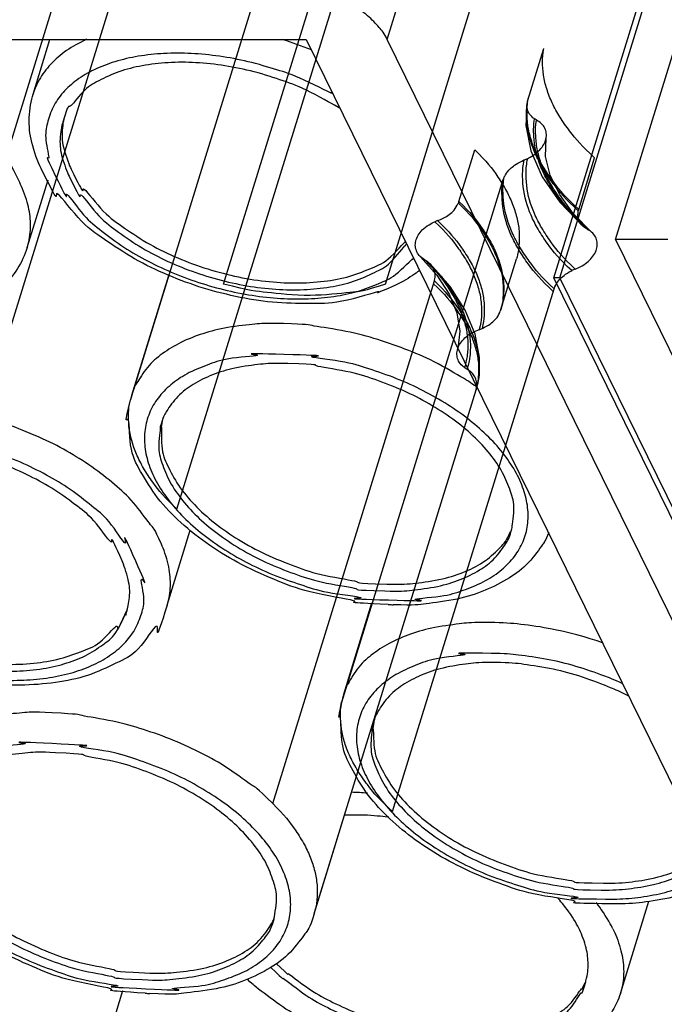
# Model space of a CAD drawing. Header units: millimetres. Extents: x -78 to 141, y 20 to 129.
# Tile 61 of 114: x 58 to 81, y 58 to 93. Entities that reach past the tile are written whole.
import ezdxf

# ---------------------------------------------------------------- set-up
doc = ezdxf.new("R2010")
doc.units = ezdxf.units.MM
doc.header["$LTSCALE"] = 16.335
doc.layers.get('0').update_dxf_attribs({"linetype": 'CONTINUOUS'})
doc.layers.add('AXIS', color=7, linetype='CONTINUOUS')

msp = doc.modelspace()

# ---------------------------------------------------------------- linework, layer by layer
at = {"color": 7, "linetype": 'Continuous'}
for p, q in [((71.323, 92.732), (80.602, 122.758)), ((77.304, 84.17), (84.941, 108.883)), ((77.522, 84.17), (85.159, 108.883)), ((79.515, 85.545), (85.548, 105.068)), ((65.446, 83.951), (71.247, 102.721)), ((71.258, 83.951), (77.058, 102.721)), ((55.976, 83.1), (61.777, 101.87)), ((62.104, 79.785), (67.904, 98.555)), ((59.345, 87.382), (62.612, 97.952)), ((63.773, 75.867), (69.573, 94.637)), ((25.266, 92.732), (68.418, 92.732)), ((68.418, 92.732), (82.853, 63.315)), ((85.759, 63.315), (71.323, 92.732)), ((76.373, 90.553), (76.946, 92.407)), ((73.899, 86.914), (74.472, 88.767)), ((78.199, 86.631), (78.772, 88.485)), ((69.691, 68.929), (75.491, 87.7)), ((56.811, 79.182), (59.345, 87.382)), ((58.401, 85.265), (58.401, 85.265)), ((81.404, 85.545), (79.515, 85.545)), ((79.515, 85.545), (84.327, 75.739)), ((75.394, 83.002), (75.966, 84.855)), ((77.522, 84.17), (77.304, 84.17)), ((84.04, 70.442), (77.304, 84.17)), ((84.258, 70.442), (77.522, 84.17)), ((69.505, 72.693), (73.017, 84.06)), ((71.517, 65.008), (77.317, 83.778)), ((70.224, 66.273), (74.512, 80.148)), ((67.217, 65.29), (69.505, 72.693)), ((68.711, 61.378), (70.224, 66.273)), ((68.698, 61.334), (68.711, 61.378))]:
    msp.add_line(p, q, dxfattribs=at)
at = {"color": 6, "linetype": 'Continuous'}
for points in [[(76.354, 90.474), (76.306, 89.639), (76.479, 88.735), (76.889, 87.802), (77.526, 86.885), (78.359, 86.018)], [(78.671, 85.803), (78.006, 86.487), (77.509, 87.173), (77.174, 87.857), (77.01, 88.532), (77.029, 89.187)], [(72.518, 84.93), (73.109, 84.263), (73.547, 83.588), (73.825, 82.914), (73.932, 82.252), (73.854, 81.62)], [(74.599, 80.532), (74.635, 81.31), (74.482, 82.151), (74.126, 83.014), (73.579, 83.864), (72.865, 84.673)], [(74.515, 80.161), (74.563, 80.346), (74.599, 80.534)]]:
    msp.add_lwpolyline(points, dxfattribs=at)
at = {"color": 7, "linetype": 'Continuous'}
for centre, radius, start, end in [((63.433, 79.659), 13.711, 67.8223, 72.524), ((75.665, 89.947), 1.646, 290.709, 295.4148), ((73.198, 87.131), 0.734, 338.224, 342.8083), ((78.867, 86.424), 0.7, 162.7768, 167.4791), ((73.65, 84.71), 1.602, 108.7742, 112.6196), ((78.634, 82.998), 1.59, 110.6944, 115.5861), ((74.125, 83.798), 1.567, 288.7872, 292.6387), ((65.096, 79.049), 3.082, 162.8344, 166.1447), ((71.862, 83.466), 11.037, 267.3866, 268.3337), ((72.736, 68.303), 3.111, 162.8443, 168.3622), ((63.351, 69.75), 11.289, 266.3706, 267.2335)]:
    msp.add_arc(centre, radius, start, end, dxfattribs=at)
for points, knots in [([(71.323, 92.732), (71.214, 92.956), (71.054, 93.162), (70.608, 93.619), (70.088, 93.971), (69.473, 94.282), (68.83, 94.512), (68.091, 94.657), (67.777, 94.693), (67.455, 94.693)], [0, 0, 0, 0, 0.165555, 0.35222, 0.557088, 0.774756, 0.998357, 1.220407, 1.433581, 1.433581, 1.433581, 1.433581]), ([(60.535, 92.739), (60.502, 92.724), (60.205, 92.585), (59.738, 92.311), (59.167, 91.8), (58.807, 91.289), (58.652, 90.905), (58.612, 90.773)], [0, 0, 0, 0, 0.0383356, 0.2947327, 0.5305709, 0.7517012, 0.8971339, 0.8971339, 0.8971339, 0.8971339]), ([(58.13, 87.593), (57.447, 88.984), (57.983, 87.77), (57.02, 89.235), (56.4, 89.686), (55.513, 90.387), (54.565, 90.939), (53.523, 91.442), (52.426, 91.853), (51.294, 92.171), (50.152, 92.388), (49.027, 92.499), (47.941, 92.502), (46.92, 92.397), (45.983, 92.179), (45.161, 91.883), (44.437, 91.408), (43.937, 91.112), (43.375, 89.952), (43.58, 90.731), (43.33, 89.922)], [0, 0, 0, 0, 0.266742, 0.559147, 0.876052, 1.214105, 1.568649, 1.934942, 2.307939, 2.682133, 3.051806, 3.411553, 3.756406, 4.082212, 4.385849, 4.665716, 4.922113, 5.157952, 5.379082, 5.524515, 5.524515, 5.524515, 5.524515]), ([(78.772, 88.485), (78.305, 88.907), (78.028, 89.223), (77.514, 89.938), (77.244, 90.436), (77.045, 90.945), (76.924, 91.433), (76.893, 91.964), (76.905, 92.186), (76.946, 92.407)], [0, 0, 0, 0, 0.418564, 0.611418, 0.793071, 0.964076, 1.125781, 1.280064, 1.42934, 1.42934, 1.42934, 1.42934]), ([(69.385, 90.769), (69.244, 90.846), (69.506, 90.7), (68.133, 91.408), (67.419, 91.628), (66.327, 91.955), (65.319, 92.14), (64.3, 92.243), (63.325, 92.244), (62.405, 92.149), (61.564, 91.958), (60.818, 91.674), (60.184, 91.304), (59.677, 90.849), (59.307, 90.328), (59.106, 89.716), (59.01, 89.177), (59.297, 88.16), (58.982, 88.717), (59.418, 87.827)], [0, 0, 0, 0, 0.035666, 0.365334, 0.701037, 1.037818, 1.370531, 1.694311, 2.004685, 2.297917, 2.571196, 2.823082, 3.053843, 3.2661, 3.465121, 3.658373, 3.854038, 4.059427, 4.279624, 4.279624, 4.279624, 4.279624]), ([(58.901, 88.097), (58.774, 88.357), (58.526, 89.017), (58.429, 89.895), (58.539, 90.537), (58.612, 90.773)], [0, 0, 0, 0, 0.3156297, 0.6021079, 0.8719862, 0.8719862, 0.8719862, 0.8719862]), ([(76.616, 89.876), (76.603, 89.885), (76.443, 90.011), (76.371, 90.172), (76.324, 90.341), (76.368, 90.538), (76.373, 90.553)], [0, 0, 0, 0, 0.063665, 0.1229929, 0.1819502, 0.2449026, 0.2449026, 0.2449026, 0.2449026]), ([(76.371, 88.46), (76.462, 88.503), (76.764, 88.692), (76.948, 88.95), (77.035, 89.158), (77.048, 89.365), (76.987, 89.559), (76.878, 89.715), (76.724, 89.815), (76.688, 89.834)], [0, 0, 0, 0, 0.1682963, 0.2444278, 0.3138512, 0.3774549, 0.4384737, 0.5005809, 0.5689344, 0.5689344, 0.5689344, 0.5689344]), ([(76.688, 89.834), (76.688, 89.834), (76.651, 89.853), (76.617, 89.876), (76.616, 89.876)], [0, 0, 0, 0, 0.00672514, 0.02636908, 0.02636908, 0.02636908, 0.02636908]), ([(74.472, 88.767), (74.895, 88.349), (75.162, 88.015), (75.616, 87.296), (75.845, 86.797), (76.001, 86.29), (76.078, 85.805), (76.061, 85.288), (76.026, 85.063), (75.966, 84.855)], [0, 0, 0, 0, 0.406523, 0.593233, 0.769004, 0.93472, 1.092073, 1.243283, 1.391053, 1.391053, 1.391053, 1.391053]), ([(75.529, 87.797), (75.538, 87.817), (75.652, 88.015), (75.811, 88.156), (75.987, 88.296), (76.222, 88.397), (76.247, 88.407)], [0, 0, 0, 0, 0.0697716, 0.144365, 0.2226019, 0.3053411, 0.3053411, 0.3053411, 0.3053411]), ([(71.335, 83.78), (70.864, 83.586), (71.366, 83.808), (69.627, 83.239), (68.717, 83.252), (67.334, 83.253), (66.04, 83.453), (64.722, 83.78), (63.451, 84.249), (62.264, 84.815), (61.148, 85.567), (60.307, 86.134), (59.18, 87.709), (59.6, 86.674), (58.901, 88.097)], [0, 0, 0, 0, 0.107842, 0.475246, 0.866642, 1.27709, 1.701127, 2.131588, 2.561718, 2.984754, 3.393576, 3.782906, 4.147211, 4.483543, 4.483543, 4.483543, 4.483543]), ([(59.418, 87.827), (59.937, 86.77), (59.599, 87.569), (60.402, 86.379), (60.979, 85.934), (61.772, 85.315), (62.627, 84.815), (63.564, 84.363), (64.551, 83.994), (65.57, 83.707), (66.598, 83.511), (67.611, 83.412), (68.587, 83.408), (69.511, 83.508), (70.337, 83.682), (71.132, 84.024), (71.607, 84.205), (72.356, 84.99), (72.202, 84.801), (72.272, 84.884)], [0, 0, 0, 0, 0.240018, 0.503181, 0.788395, 1.092645, 1.411738, 1.741406, 2.077109, 2.41389, 2.746603, 3.070382, 3.380757, 3.673989, 3.947268, 4.199153, 4.429915, 4.642172, 4.664262, 4.664262, 4.664262, 4.664262]), ([(75.491, 87.7), (75.491, 87.7), (75.507, 87.749), (75.529, 87.796), (75.529, 87.797)], [0, 0, 0, 0, 0.00818318, 0.03311263, 0.03311263, 0.03311263, 0.03311263]), ([(58.401, 85.265), (58.422, 85.333), (58.514, 85.685), (58.534, 86.213), (58.43, 86.896), (58.214, 87.423), (58.13, 87.593)], [0, 0, 0, 0, 0.0893923, 0.3007029, 0.5225767, 0.7600752, 0.7600752, 0.7600752, 0.7600752]), ([(73.135, 86.226), (73.163, 86.236), (73.41, 86.334), (73.597, 86.479), (73.762, 86.627), (73.87, 86.836), (73.879, 86.858)], [0, 0, 0, 0, 0.0870326, 0.1687005, 0.2461095, 0.3182105, 0.3182105, 0.3182105, 0.3182105]), ([(78.513, 85.912), (78.497, 85.92), (78.317, 86.031), (78.222, 86.189), (78.155, 86.357), (78.18, 86.559), (78.184, 86.576)], [0, 0, 0, 0, 0.06738, 0.12868, 0.1893567, 0.2529885, 0.2529885, 0.2529885, 0.2529885]), ([(72.694, 84.8), (72.656, 84.821), (72.499, 84.928), (72.386, 85.092), (72.325, 85.293), (72.339, 85.505), (72.433, 85.715), (72.626, 85.972), (72.938, 86.148), (73.034, 86.188)], [0, 0, 0, 0, 0.0715448, 0.1364369, 0.1996808, 0.2648292, 0.3352555, 0.412191, 0.5825591, 0.5825591, 0.5825591, 0.5825591]), ([(78.072, 84.485), (78.124, 84.505), (78.342, 84.603), (78.539, 84.752), (78.715, 84.937), (78.83, 85.14), (78.877, 85.351), (78.847, 85.559), (78.76, 85.731), (78.621, 85.846), (78.586, 85.869)], [0, 0, 0, 0, 0.0893836, 0.1735074, 0.2529039, 0.3260841, 0.392936, 0.4558581, 0.5184844, 0.5855922, 0.5855922, 0.5855922, 0.5855922]), ([(78.586, 85.869), (78.586, 85.869), (78.551, 85.892), (78.514, 85.912), (78.513, 85.912)], [0, 0, 0, 0, 0.00659614, 0.02691493, 0.02691493, 0.02691493, 0.02691493]), ([(58.401, 85.265), (58.312, 84.977), (58.076, 84.481), (57.492, 83.777), (56.776, 83.264), (56.297, 83.029), (56.053, 82.928)], [0, 0, 0, 0, 0.264458, 0.546113, 0.851848, 1.082971, 1.082971, 1.082971, 1.082971]), ([(72.787, 84.74), (72.787, 84.74), (72.743, 84.772), (72.695, 84.799), (72.694, 84.8)], [0, 0, 0, 0, 0.00855594, 0.03501999, 0.03501999, 0.03501999, 0.03501999]), ([(73.017, 84.06), (73.022, 84.075), (73.065, 84.268), (73.02, 84.436), (72.953, 84.597), (72.8, 84.73), (72.787, 84.74)], [0, 0, 0, 0, 0.0615841, 0.1200234, 0.1792755, 0.2427341, 0.2427341, 0.2427341, 0.2427341]), ([(72.492, 84.441), (72.424, 84.389), (71.96, 84.047), (71.43, 83.819), (71.335, 83.78)], [0, 0, 0, 0, 0.192249, 0.4233721, 0.4233721, 0.4233721, 0.4233721]), ([(77.317, 83.778), (77.323, 83.798), (77.406, 84), (77.545, 84.15), (77.703, 84.302), (77.925, 84.421), (77.948, 84.432)], [0, 0, 0, 0, 0.0663973, 0.1376104, 0.2141427, 0.2953926, 0.2953926, 0.2953926, 0.2953926]), ([(71.258, 83.951), (70.489, 83.687), (70.118, 83.669), (68.513, 83.476), (66.81, 83.674), (66.41, 83.703), (65.446, 83.951)], [0, 0, 0, 0, 0.414615, 0.870053, 1.357697, 1.865216, 1.865216, 1.865216, 1.865216]), ([(74.728, 82.352), (74.753, 82.362), (74.986, 82.474), (75.154, 82.624), (75.301, 82.775), (75.387, 82.981), (75.394, 83.002)], [0, 0, 0, 0, 0.0838015, 0.1623969, 0.2353545, 0.3034675, 0.3034675, 0.3034675, 0.3034675]), ([(67.6, 82.528), (66.9, 82.548), (66.744, 82.522), (65.576, 82.411), (64.731, 82.192), (63.926, 81.883), (63.248, 81.464), (62.718, 81.02), (62.313, 80.363), (62.247, 80.269), (62.151, 79.958)], [0, 0, 0, 0, 0.326238, 0.636923, 0.928333, 1.198012, 1.445662, 1.673969, 1.888339, 2.039801, 2.039801, 2.039801, 2.039801]), ([(74.565, 80.233), (74.231, 80.468), (74.166, 80.498), (73.078, 81.152), (72.12, 81.566), (70.964, 81.976), (69.923, 82.263), (68.48, 82.465), (68.47, 82.503), (67.6, 82.528)], [0, 0, 0, 0, 0.1646, 0.522132, 0.89067, 1.264818, 1.637955, 2.003311, 2.354917, 2.354917, 2.354917, 2.354917]), ([(74.096, 80.947), (74.063, 80.972), (73.927, 81.095), (73.844, 81.271), (73.817, 81.48), (73.867, 81.69), (73.984, 81.888), (74.162, 82.066), (74.36, 82.207), (74.578, 82.297), (74.63, 82.315)], [0, 0, 0, 0, 0.0680123, 0.1315667, 0.1949238, 0.2614729, 0.3336321, 0.4116408, 0.4943888, 0.5826389, 0.5826389, 0.5826389, 0.5826389]), ([(67.618, 81.42), (65.819, 81.472), (67.332, 81.399), (65.62, 81.31), (64.994, 81.096), (64.221, 80.797), (63.62, 80.41), (63.135, 79.942), (62.797, 79.402), (62.614, 78.805), (62.593, 78.167), (62.73, 77.509), (63.02, 76.844), (63.453, 76.187), (64.019, 75.549), (64.706, 74.945), (65.497, 74.387), (66.382, 73.887), (67.312, 73.457), (68.381, 73.103), (69.136, 72.845), (71.111, 72.645), (69.492, 72.658), (71.373, 72.604)], [0, 0, 0, 0, 0.302621, 0.590285, 0.859303, 1.107392, 1.334553, 1.543842, 1.74103, 1.933984, 2.131382, 2.341034, 2.568502, 2.816801, 3.086585, 3.37668, 3.684412, 4.006198, 4.337889, 4.674629, 5.010457, 5.339281, 5.655679, 5.655679, 5.655679, 5.655679]), ([(71.373, 72.604), (73.172, 72.551), (71.659, 72.625), (73.371, 72.714), (73.997, 72.928), (74.77, 73.227), (75.371, 73.614), (75.856, 74.082), (76.194, 74.621), (76.377, 75.219), (76.398, 75.857), (76.261, 76.515), (75.971, 77.18), (75.538, 77.837), (74.972, 78.475), (74.285, 79.079), (73.494, 79.636), (72.609, 80.137), (71.679, 80.567), (70.61, 80.921), (69.855, 81.179), (67.88, 81.379), (69.499, 81.366), (67.618, 81.42)], [0, 0, 0, 0, 0.302621, 0.590285, 0.859303, 1.107392, 1.334553, 1.543842, 1.74103, 1.933984, 2.131382, 2.341034, 2.568502, 2.816801, 3.086585, 3.37668, 3.684412, 4.006198, 4.337889, 4.674629, 5.010457, 5.339281, 5.655679, 5.655679, 5.655679, 5.655679]), ([(74.189, 80.888), (74.188, 80.888), (74.141, 80.915), (74.097, 80.947), (74.096, 80.947)], [0, 0, 0, 0, 0.0089438, 0.0348975, 0.0348975, 0.0348975, 0.0348975]), ([(74.534, 80.246), (74.537, 80.262), (74.548, 80.457), (74.475, 80.615), (74.379, 80.767), (74.204, 80.88), (74.189, 80.888)], [0, 0, 0, 0, 0.0603177, 0.1192012, 0.1795902, 0.2459116, 0.2459116, 0.2459116, 0.2459116]), ([(74.512, 80.148), (74.512, 80.149), (74.527, 80.196), (74.534, 80.245), (74.534, 80.246)], [0, 0, 0, 0, 0.00810355, 0.03185065, 0.03185065, 0.03185065, 0.03185065]), ([(71.359, 72.44), (69.69, 72.516), (70.786, 72.513), (68.558, 72.83), (67.458, 73.257), (66.107, 73.837), (64.949, 74.534), (63.918, 75.344), (63.071, 76.213), (62.464, 77.217), (62.045, 77.988), (62.086, 79.465), (61.871, 78.845), (62.103, 79.787)], [0, 0, 0, 0, 0.381406, 0.832036, 1.285357, 1.733222, 2.167826, 2.582233, 2.970456, 3.327323, 3.650125, 3.943756, 4.164753, 4.164753, 4.164753, 4.164753]), ([(63.773, 75.867), (63.327, 76.286), (63.054, 76.612), (62.569, 77.328), (62.245, 77.978), (62.043, 78.636), (62.031, 79.346), (62.054, 79.571), (62.104, 79.785)], [0, 0, 0, 0, 0.412886, 0.602817, 0.781651, 1.108799, 1.261525, 1.409973, 1.409973, 1.409973, 1.409973]), ([(63.219, 74.605), (62.94, 75.23), (62.922, 75.144), (62.269, 76.09), (61.628, 76.683), (60.829, 77.334), (59.912, 77.909), (59.017, 78.396), (57.638, 78.922), (57.756, 78.922), (56.811, 79.182)], [0, 0, 0, 0, 0.253813, 0.531644, 0.832892, 1.154906, 1.493718, 1.845171, 2.204819, 2.567758, 2.567758, 2.567758, 2.567758]), ([(62.295, 74.001), (61.722, 75.282), (62.177, 74.145), (61.355, 75.489), (60.815, 75.895), (60.038, 76.538), (59.201, 77.046), (58.276, 77.512), (57.298, 77.898), (56.283, 78.201), (55.255, 78.415), (54.238, 78.534), (53.252, 78.555), (52.32, 78.479), (51.462, 78.306), (50.696, 78.04), (50.038, 77.687), (49.506, 77.246), (49.106, 76.742), (48.878, 76.13), (48.736, 75.638), (49.047, 74.467), (48.572, 75.436), (49.098, 74.26)], [0, 0, 0, 0, 0.235937, 0.494932, 0.776243, 1.077131, 1.393605, 1.721529, 2.056444, 2.393428, 2.727326, 3.053218, 3.366532, 3.663373, 3.940714, 4.19682, 4.431575, 4.647126, 4.848232, 5.041959, 5.236388, 5.439108, 5.655697, 5.655697, 5.655697, 5.655697]), ([(77.123, 75.026), (76.994, 74.718), (76.917, 74.617), (76.387, 73.868), (75.71, 73.369), (74.816, 72.911), (73.865, 72.608), (72.521, 72.446), (72.356, 72.409), (71.541, 72.433)], [0, 0, 0, 0, 0.153286, 0.411712, 0.693198, 1.001566, 1.335947, 1.692555, 2.067598, 2.067598, 2.067598, 2.067598]), ([(63.423, 72.42), (62.956, 70.909), (63.28, 72.231), (62.439, 70.733), (61.704, 70.395), (60.685, 69.887), (59.547, 69.637), (58.298, 69.521), (56.99, 69.574), (55.654, 69.778), (54.331, 70.125), (53.05, 70.613), (51.863, 71.193), (50.744, 71.989), (49.941, 72.5), (48.753, 74.346), (49.377, 72.748), (48.569, 74.555)], [0, 0, 0, 0, 0.267535, 0.552814, 0.862856, 1.206546, 1.579514, 1.976731, 2.393054, 2.822743, 3.258367, 3.692911, 4.119408, 4.530567, 4.921023, 5.285138, 5.620107, 5.620107, 5.620107, 5.620107]), ([(49.098, 74.26), (49.671, 72.979), (49.217, 74.115), (50.038, 72.771), (50.578, 72.365), (51.355, 71.723), (52.192, 71.215), (53.117, 70.748), (54.095, 70.363), (55.11, 70.059), (56.138, 69.846), (57.156, 69.727), (58.141, 69.705), (59.073, 69.782), (59.932, 69.954), (60.697, 70.22), (61.355, 70.574), (61.887, 71.015), (62.287, 71.518), (62.515, 72.131), (62.657, 72.622), (62.346, 73.793), (62.821, 72.825), (62.295, 74.001)], [0, 0, 0, 0, 0.235937, 0.494932, 0.776243, 1.077131, 1.393605, 1.721529, 2.056444, 2.393428, 2.727326, 3.053218, 3.366532, 3.663373, 3.940714, 4.19682, 4.431575, 4.647126, 4.848232, 5.041959, 5.236388, 5.439108, 5.655697, 5.655697, 5.655697, 5.655697]), ([(63.423, 72.42), (63.429, 72.439), (63.513, 72.724), (63.562, 73.183), (63.499, 73.882), (63.293, 74.441), (63.219, 74.605)], [0, 0, 0, 0, 0.0276898, 0.2437181, 0.4689581, 0.7096457, 0.7096457, 0.7096457, 0.7096457]), ([(75.016, 71.794), (74.344, 71.802), (74.16, 71.773), (73.02, 71.64), (72.188, 71.404), (71.405, 71.078), (70.75, 70.643), (70.246, 70.185), (69.891, 69.555), (69.833, 69.446), (69.763, 69.221)], [0, 0, 0, 0, 0.32314, 0.630143, 0.917501, 1.183061, 1.426914, 1.652197, 1.864778, 1.977887, 1.977887, 1.977887, 1.977887]), ([(79.059, 71.067), (78.771, 71.166), (78.294, 71.313), (77.261, 71.576), (76.083, 71.743), (75.496, 71.789), (75.016, 71.794)], [0, 0, 0, 0, 0.221593, 0.594107, 0.95788, 1.307037, 1.307037, 1.307037, 1.307037]), ([(75.054, 70.686), (73.271, 70.706), (74.77, 70.66), (73.081, 70.539), (72.469, 70.312), (71.716, 69.997), (71.137, 69.595), (70.676, 69.113), (70.365, 68.562), (70.21, 67.956), (70.218, 67.314), (70.383, 66.653), (70.699, 65.989), (71.156, 65.334), (71.745, 64.702), (72.451, 64.105), (73.259, 63.556), (74.158, 63.068), (75.098, 62.651), (76.174, 62.312), (76.931, 62.066), (78.901, 61.899), (77.293, 61.884), (79.161, 61.863)], [0, 0, 0, 0, 0.299736, 0.58396, 0.849199, 1.093479, 1.31719, 1.523841, 1.719649, 1.912759, 2.111817, 2.324306, 2.555328, 2.807456, 3.080981, 3.374446, 3.684968, 4.008816, 4.341737, 4.678819, 5.014086, 5.341485, 5.655679, 5.655679, 5.655679, 5.655679]), ([(79.779, 69.597), (79.433, 69.755), (79.087, 69.894), (78.066, 70.247), (77.107, 70.482), (75.969, 70.643), (75.565, 70.68), (75.054, 70.686)], [0, 0, 0, 0, 0.233449, 0.570531, 0.905799, 1.233198, 1.547392, 1.547392, 1.547392, 1.547392]), ([(79.343, 61.692), (77.534, 61.712), (78.713, 61.751), (76.583, 61.992), (75.541, 62.353), (74.256, 62.841), (73.13, 63.44), (72.094, 64.136), (71.206, 64.922), (70.483, 65.749), (69.976, 66.693), (69.635, 67.389), (69.686, 68.738), (69.541, 68.218), (69.688, 68.931)], [0, 0, 0, 0, 0.405214, 0.821818, 1.24276, 1.661449, 2.071499, 2.466999, 2.842783, 3.194312, 3.517743, 3.811893, 4.082405, 4.244879, 4.244879, 4.244879, 4.244879]), ([(71.517, 65.008), (71.05, 65.429), (70.773, 65.745), (70.259, 66.461), (69.989, 66.959), (69.79, 67.468), (69.669, 67.956), (69.638, 68.487), (69.65, 68.709), (69.691, 68.929)], [0, 0, 0, 0, 0.418564, 0.611418, 0.793071, 0.964076, 1.125781, 1.280064, 1.42934, 1.42934, 1.42934, 1.42934]), ([(59.294, 68.552), (58.542, 68.588), (58.413, 68.562), (57.182, 68.469), (56.301, 68.254), (55.46, 67.945), (54.752, 67.518), (54.201, 67.066), (53.785, 66.384), (53.724, 66.305), (53.627, 65.991)], [0, 0, 0, 0, 0.339715, 0.663464, 0.966965, 1.247328, 1.50409, 1.740103, 1.96122, 2.108864, 2.108864, 2.108864, 2.108864]), ([(67.217, 65.29), (66.568, 65.931), (66.674, 65.767), (65.559, 66.627), (64.687, 67.094), (63.654, 67.583), (62.56, 67.966), (61.57, 68.26), (60.08, 68.48), (60.293, 68.504), (59.294, 68.552)], [0, 0, 0, 0, 0.313136, 0.644634, 0.990895, 1.347729, 1.710162, 2.072106, 2.427372, 2.770469, 2.770469, 2.770469, 2.770469]), ([(59.29, 67.445), (57.474, 67.533), (59.002, 67.43), (57.266, 67.376), (56.626, 67.177), (55.831, 66.896), (55.207, 66.525), (54.695, 66.073), (54.328, 65.547), (54.113, 64.959), (54.06, 64.328), (54.167, 63.672), (54.428, 63.008), (54.833, 62.348), (55.374, 61.705), (56.038, 61.094), (56.809, 60.526), (57.678, 60.013), (58.597, 59.569), (59.658, 59.197), (60.41, 58.927), (62.388, 58.69), (60.76, 58.736), (62.653, 58.644)], [0, 0, 0, 0, 0.305684, 0.597064, 0.870222, 1.122556, 1.353649, 1.566067, 1.765077, 1.958185, 2.154035, 2.360753, 2.584395, 2.828476, 3.094072, 3.380337, 3.684844, 4.004187, 4.334336, 4.67051, 5.006772, 5.336998, 5.655679, 5.655679, 5.655679, 5.655679]), ([(62.653, 58.644), (64.469, 58.556), (62.941, 58.659), (64.678, 58.713), (65.317, 58.913), (66.112, 59.193), (66.736, 59.564), (67.248, 60.017), (67.615, 60.543), (67.83, 61.131), (67.883, 61.762), (67.776, 62.417), (67.516, 63.082), (67.11, 63.742), (66.57, 64.384), (65.905, 64.996), (65.134, 65.564), (64.265, 66.076), (63.346, 66.521), (62.286, 66.892), (61.533, 67.162), (59.555, 67.4), (61.183, 67.354), (59.29, 67.445)], [0, 0, 0, 0, 0.305684, 0.597064, 0.870222, 1.122556, 1.353649, 1.566067, 1.765077, 1.958185, 2.154035, 2.360753, 2.584395, 2.828476, 3.094072, 3.380337, 3.684844, 4.004187, 4.334336, 4.67051, 5.006772, 5.336998, 5.655679, 5.655679, 5.655679, 5.655679]), ([(62.636, 58.484), (60.972, 58.589), (62.06, 58.566), (59.865, 58.915), (58.785, 59.348), (57.462, 59.935), (56.332, 60.632), (55.328, 61.437), (54.506, 62.301), (53.921, 63.286), (53.512, 64.067), (53.578, 65.55), (53.275, 64.851), (53.627, 65.991)], [0, 0, 0, 0, 0.381233, 0.826335, 1.273053, 1.713592, 2.14054, 2.547339, 2.928323, 3.278596, 3.595755, 3.884756, 4.157781, 4.157781, 4.157781, 4.157781]), ([(67.217, 65.29), (67.64, 64.872), (67.907, 64.538), (68.361, 63.819), (68.59, 63.32), (68.746, 62.813), (68.823, 62.328), (68.806, 61.81), (68.771, 61.586), (68.711, 61.378)], [0, 0, 0, 0, 0.406523, 0.593233, 0.769004, 0.93472, 1.092073, 1.243283, 1.391053, 1.391053, 1.391053, 1.391053]), ([(79.161, 61.863), (79.576, 61.858), (80.046, 61.881), (80.99, 62.013), (81.772, 62.228), (82.52, 62.577), (82.843, 62.782), (83.079, 62.984)], [0, 0, 0, 0, 0.299736, 0.58396, 0.849199, 1.093479, 1.31719, 1.31719, 1.31719, 1.31719]), ([(83.726, 62.956), (83.559, 62.818), (83.297, 62.633), (82.5, 62.196), (81.577, 61.904), (80.392, 61.718), (79.907, 61.685), (79.343, 61.692)], [0, 0, 0, 0, 0.139475, 0.438842, 0.763315, 1.109414, 1.473647, 1.473647, 1.473647, 1.473647]), ([(68.698, 61.334), (68.524, 60.771), (68.438, 60.732), (67.837, 59.868), (67.125, 59.362), (66.194, 58.905), (65.214, 58.61), (63.788, 58.47), (63.711, 58.43), (62.806, 58.474)], [0, 0, 0, 0, 0.251692, 0.517282, 0.807444, 1.125884, 1.471331, 1.839646, 2.226687, 2.226687, 2.226687, 2.226687])]:
    msp.add_open_spline(points, degree=3, knots=knots, dxfattribs=at)
at = {"color": 6, "linetype": 'Continuous'}
for points, knots in [([(78.184, 86.576), (77.714, 87.008), (77.443, 87.324), (76.932, 88.05), (76.664, 88.555), (76.466, 89.071), (76.348, 89.566), (76.319, 90.105), (76.331, 90.327), (76.373, 90.553)], [0, 0, 0, 0, 0.420997, 0.61533, 0.798645, 0.971494, 1.135211, 1.291646, 1.443167, 1.443167, 1.443167, 1.443167]), ([(78.199, 86.631), (77.729, 87.064), (77.458, 87.379), (76.947, 88.105), (76.679, 88.609), (76.482, 89.126), (76.364, 89.62), (76.336, 90.16), (76.347, 90.381), (76.39, 90.607)], [0, 0, 0, 0, 0.420811, 0.615056, 0.798285, 0.971056, 1.134703, 1.291079, 1.442554, 1.442554, 1.442554, 1.442554]), ([(78.513, 85.912), (78.031, 86.345), (77.757, 86.657), (77.229, 87.381), (76.95, 87.884), (76.742, 88.399), (76.613, 88.891), (76.572, 89.43), (76.579, 89.649), (76.616, 89.876)], [0, 0, 0, 0, 0.424893, 0.620749, 0.805237, 0.978846, 1.142847, 1.299038, 1.449744, 1.449744, 1.449744, 1.449744]), ([(78.586, 85.869), (78.104, 86.302), (77.83, 86.614), (77.302, 87.338), (77.023, 87.841), (76.814, 88.356), (76.685, 88.848), (76.644, 89.387), (76.65, 89.607), (76.688, 89.834)], [0, 0, 0, 0, 0.425023, 0.620941, 0.805487, 0.979149, 1.143197, 1.299427, 1.450162, 1.450162, 1.450162, 1.450162]), ([(77.948, 84.432), (77.494, 84.86), (77.227, 85.182), (76.736, 85.904), (76.406, 86.564), (76.198, 87.232), (76.179, 87.958), (76.198, 88.184), (76.247, 88.407)], [0, 0, 0, 0, 0.41502, 0.606857, 0.788089, 1.121239, 1.277346, 1.429268, 1.429268, 1.429268, 1.429268]), ([(78.072, 84.485), (77.619, 84.913), (77.352, 85.235), (76.861, 85.958), (76.531, 86.617), (76.323, 87.285), (76.304, 88.011), (76.323, 88.237), (76.371, 88.46)], [0, 0, 0, 0, 0.41502, 0.606853, 0.788079, 1.12121, 1.277302, 1.429206, 1.429206, 1.429206, 1.429206]), ([(77.287, 83.68), (76.815, 84.121), (76.549, 84.437), (76.04, 85.169), (75.696, 85.836), (75.471, 86.508), (75.436, 87.247), (75.448, 87.47), (75.491, 87.7)], [0, 0, 0, 0, 0.422651, 0.61803, 0.802543, 1.141151, 1.29922, 1.452471, 1.452471, 1.452471, 1.452471]), ([(77.317, 83.778), (76.846, 84.218), (76.581, 84.535), (76.073, 85.267), (75.73, 85.934), (75.507, 86.606), (75.472, 87.344), (75.485, 87.567), (75.529, 87.797)], [0, 0, 0, 0, 0.422234, 0.617435, 0.801798, 1.140207, 1.298238, 1.451501, 1.451501, 1.451501, 1.451501]), ([(73.879, 86.858), (74.3, 86.451), (74.574, 86.117), (75.03, 85.409), (75.262, 84.916), (75.421, 84.416), (75.5, 83.938), (75.486, 83.429), (75.452, 83.204), (75.394, 83.002)], [0, 0, 0, 0, 0.404196, 0.589448, 0.763557, 0.927406, 1.082706, 1.231711, 1.37718, 1.37718, 1.37718, 1.37718]), ([(73.899, 86.914), (74.319, 86.506), (74.593, 86.172), (75.049, 85.464), (75.281, 84.971), (75.438, 84.471), (75.518, 83.992), (75.504, 83.483), (75.469, 83.258), (75.41, 83.056)], [0, 0, 0, 0, 0.404121, 0.589353, 0.763458, 0.927319, 1.082649, 1.231704, 1.377241, 1.377241, 1.377241, 1.377241]), ([(73.034, 86.188), (73.468, 85.775), (73.743, 85.444), (74.215, 84.733), (74.458, 84.238), (74.626, 83.736), (74.716, 83.256), (74.713, 82.743), (74.684, 82.52), (74.63, 82.315)], [0, 0, 0, 0, 0.409448, 0.596999, 0.773116, 0.938607, 1.095107, 1.244797, 1.390376, 1.390376, 1.390376, 1.390376]), ([(73.135, 86.226), (73.568, 85.813), (73.844, 85.482), (74.315, 84.77), (74.557, 84.276), (74.725, 83.774), (74.815, 83.294), (74.811, 82.781), (74.783, 82.558), (74.728, 82.352)], [0, 0, 0, 0, 0.409385, 0.596917, 0.773025, 0.938518, 1.095033, 1.244752, 1.390373, 1.390373, 1.390373, 1.390373]), ([(72.694, 84.8), (73.099, 84.396), (73.368, 84.057), (73.803, 83.351), (74.022, 82.859), (74.166, 82.359), (74.231, 81.881), (74.203, 81.374), (74.16, 81.147), (74.096, 80.947)], [0, 0, 0, 0, 0.398195, 0.58099, 0.753105, 0.915523, 1.070046, 1.219008, 1.365219, 1.365219, 1.365219, 1.365219]), ([(72.787, 84.74), (73.192, 84.336), (73.461, 83.998), (73.896, 83.292), (74.115, 82.799), (74.258, 82.3), (74.324, 81.821), (74.295, 81.314), (74.253, 81.088), (74.189, 80.888)], [0, 0, 0, 0, 0.398161, 0.580938, 0.753035, 0.915435, 1.069941, 1.218888, 1.365085, 1.365085, 1.365085, 1.365085]), ([(72.987, 83.962), (73.405, 83.563), (73.684, 83.229), (74.141, 82.529), (74.375, 82.041), (74.535, 81.547), (74.616, 81.073), (74.604, 80.571), (74.569, 80.347), (74.512, 80.148)], [0, 0, 0, 0, 0.402207, 0.586259, 0.759028, 0.921398, 1.0751, 1.222417, 1.366152, 1.366152, 1.366152, 1.366152]), ([(73.017, 84.06), (73.434, 83.661), (73.712, 83.326), (74.169, 82.627), (74.402, 82.139), (74.56, 81.645), (74.64, 81.171), (74.627, 80.669), (74.592, 80.444), (74.534, 80.246)], [0, 0, 0, 0, 0.401806, 0.585694, 0.758331, 0.92061, 1.074264, 1.221584, 1.365377, 1.365377, 1.365377, 1.365377])]:
    msp.add_open_spline(points, degree=3, knots=knots, dxfattribs=at)
at = {"layer": 'AXIS', "color": 7, "linetype": 'Continuous'}
for p, q in [((58.612, 90.773), (59.217, 92.732)), ((58.401, 85.265), (59.152, 87.694)), ((62.151, 79.958), (63.48, 84.26)), ((63.423, 72.42), (64.256, 75.114)), ((69.763, 69.221), (70.777, 72.502)), ((68.698, 61.334), (70.224, 66.273)), ((79.696, 58.469), (80.72, 61.784)), ((56.221, 40.413), (61.835, 58.579))]:
    msp.add_line(p, q, dxfattribs=at)
for centre, radius, start, end in [((61.859, 89.368), 2.203, 166.5463, 169.6293), ((65.385, 78.554), 2.19, 166.6225, 169.6124), ((73.805, 75.947), 2.14, 335.6316, 336.0223), ((60.012, 73.064), 2.135, 336.0722, 337.0541), ((60.016, 73.062), 2.13, 337.0553, 338.0451), ((73.009, 67.815), 2.202, 165.8789, 169.6209), ((69.737, 54.161), 11.54, 85.6281, 88.4778), ((65.236, 61.999), 2.19, 336.0531, 338.5245)]:
    msp.add_arc(centre, radius, start, end, dxfattribs=at)
for points, knots in [([(69.643, 90.249), (69.479, 90.353), (69.617, 90.261), (68.424, 90.951), (67.634, 91.237), (66.548, 91.591), (65.514, 91.801), (64.474, 91.916), (63.478, 91.919), (62.546, 91.81), (61.708, 91.605), (60.969, 91.258), (60.4, 90.94), (59.852, 90.116), (59.895, 90.475), (59.677, 89.767)], [0, 0, 0, 0, 0.052686, 0.384268, 0.725159, 1.06924, 1.410215, 1.741961, 2.05888, 2.356292, 2.630887, 2.881281, 3.108691, 3.317609, 3.517322, 3.517322, 3.517322, 3.517322]), ([(59.677, 89.767), (59.638, 89.642), (59.543, 89.097), (59.62, 88.519), (59.836, 87.963), (59.902, 87.827)], [0, 0, 0, 0, 0.1970334, 0.405751, 0.6328756, 0.6328756, 0.6328756, 0.6328756]), ([(59.692, 89.765), (59.682, 89.711), (59.63, 89.287), (59.679, 88.82), (59.918, 88.198), (59.979, 88.074)], [0, 0, 0, 0, 0.0936562, 0.3126565, 0.5517462, 0.5517462, 0.5517462, 0.5517462]), ([(59.979, 88.074), (60.514, 86.982), (60.205, 87.757), (61.098, 86.511), (61.779, 86.04), (62.694, 85.411), (63.676, 84.926), (64.738, 84.517), (65.836, 84.218), (66.94, 84.033), (68.016, 83.967), (69.039, 84.03), (69.955, 84.189), (70.818, 84.549), (71.344, 84.748), (72.059, 85.588), (71.949, 85.434), (71.98, 85.477)], [0, 0, 0, 0, 0.264636, 0.556207, 0.872911, 1.210626, 1.563622, 1.925134, 2.287864, 2.644439, 2.987867, 3.31202, 3.612175, 3.885681, 4.132774, 4.357498, 4.368968, 4.368968, 4.368968, 4.368968]), ([(59.902, 87.827), (60.416, 86.78), (60.11, 87.533), (60.946, 86.343), (61.573, 85.892), (62.42, 85.283), (63.331, 84.804), (64.321, 84.389), (65.353, 84.07), (66.401, 83.851), (67.438, 83.739), (68.434, 83.734), (69.368, 83.846), (70.199, 84.042), (70.963, 84.418), (71.448, 84.642), (72.058, 85.479), (71.941, 85.273), (72.02, 85.405)], [0, 0, 0, 0, 0.250071, 0.524345, 0.82147, 1.138156, 1.469738, 1.810629, 2.15471, 2.495685, 2.827431, 3.14435, 3.441762, 3.716357, 3.966751, 4.194161, 4.403079, 4.435993, 4.435993, 4.435993, 4.435993]), ([(67.757, 81.094), (67.198, 81.11), (66.89, 81.086), (65.855, 80.956), (65.068, 80.719), (64.358, 80.37), (63.804, 79.963), (63.394, 79.386), (63.297, 79.214), (63.216, 78.952)], [0, 0, 0, 0, 0.312696, 0.604962, 0.873887, 1.118638, 1.341148, 1.546748, 1.699377, 1.699377, 1.699377, 1.699377]), ([(75.775, 75.072), (75.825, 75.233), (75.78, 75.116), (75.932, 75.958), (75.763, 76.493), (75.478, 77.215), (75.017, 77.872), (74.412, 78.52), (73.677, 79.122), (72.826, 79.668), (71.899, 80.142), (70.859, 80.534), (69.968, 80.827), (68.384, 81.037), (68.979, 81.058), (67.757, 81.094)], [0, 0, 0, 0, 0.045133, 0.245034, 0.457495, 0.689755, 0.945532, 1.225401, 1.527496, 1.848158, 2.182465, 2.524673, 2.868587, 3.207923, 3.536648, 3.536648, 3.536648, 3.536648]), ([(63.216, 78.952), (63.166, 78.791), (63.211, 78.907), (63.059, 78.066), (63.228, 77.531), (63.512, 76.809), (63.974, 76.152), (64.579, 75.504), (65.314, 74.902), (66.165, 74.356), (67.092, 73.882), (68.132, 73.489), (69.023, 73.197), (70.607, 72.987), (70.012, 72.966), (71.234, 72.93)], [0, 0, 0, 0, 0.045133, 0.245034, 0.457495, 0.689755, 0.945532, 1.225401, 1.527496, 1.848158, 2.182465, 2.524673, 2.868587, 3.207923, 3.536648, 3.536648, 3.536648, 3.536648]), ([(63.231, 78.949), (63.204, 78.804), (63.232, 78.91), (63.178, 78), (63.427, 77.439), (63.825, 76.676), (64.404, 75.998), (65.132, 75.34), (65.996, 74.746), (66.953, 74.225), (68.038, 73.794), (68.98, 73.471), (70.634, 73.24), (70.049, 73.214), (71.311, 73.177)], [0, 0, 0, 0, 0.040424, 0.25577, 0.489149, 0.747117, 1.03201, 1.342735, 1.675679, 2.025455, 2.385508, 2.74863, 3.107424, 3.454758, 3.454758, 3.454758, 3.454758]), ([(61.806, 74.011), (61.316, 75.107), (61.623, 74.28), (60.82, 75.509), (60.214, 75.957), (59.387, 76.58), (58.49, 77.071), (57.511, 77.502), (56.485, 77.838), (55.437, 78.075), (54.397, 78.207), (53.391, 78.229), (52.446, 78.144), (51.586, 77.942), (50.841, 77.662), (50.199, 77.203), (49.785, 76.918), (49.397, 75.983), (49.469, 76.241), (49.417, 76.071)], [0, 0, 0, 0, 0.245827, 0.515845, 0.809112, 1.122639, 1.451967, 1.791644, 2.135618, 2.477599, 2.811409, 3.131329, 3.432485, 3.711288, 3.965966, 4.197223, 4.408932, 4.608488, 4.644685, 4.644685, 4.644685, 4.644685]), ([(71.234, 72.93), (71.793, 72.914), (72.101, 72.938), (73.136, 73.068), (73.923, 73.305), (74.633, 73.654), (75.187, 74.061), (75.597, 74.638), (75.694, 74.81), (75.775, 75.072)], [0, 0, 0, 0, 0.312696, 0.604962, 0.873887, 1.118638, 1.341148, 1.546748, 1.699377, 1.699377, 1.699377, 1.699377]), ([(71.311, 73.177), (71.869, 73.161), (72.236, 73.188), (73.303, 73.331), (74.127, 73.606), (74.835, 73.96), (75.43, 74.527), (75.605, 74.733), (75.755, 75.064)], [0, 0, 0, 0, 0.329483, 0.635984, 0.916264, 1.16975, 1.399453, 1.612687, 1.612687, 1.612687, 1.612687]), ([(49.663, 74.497), (50.173, 73.357), (49.865, 74.204), (50.721, 72.918), (51.382, 72.45), (52.277, 71.806), (53.245, 71.308), (54.297, 70.881), (55.39, 70.564), (56.496, 70.359), (57.579, 70.273), (58.612, 70.314), (59.553, 70.458), (60.41, 70.781), (61.046, 71.02), (61.794, 71.983), (61.571, 71.314), (61.963, 72.198)], [0, 0, 0, 0, 0.260149, 0.547248, 0.859967, 1.194519, 1.5454, 1.905983, 2.269028, 2.627141, 2.973234, 3.300998, 3.605434, 3.883487, 4.134847, 4.362859, 4.563719, 4.563719, 4.563719, 4.563719]), ([(49.587, 74.25), (50.077, 73.154), (49.771, 73.981), (50.573, 72.752), (51.179, 72.303), (52.007, 71.681), (52.903, 71.19), (53.883, 70.759), (54.908, 70.423), (55.956, 70.185), (56.996, 70.054), (58.003, 70.032), (58.947, 70.117), (59.807, 70.318), (60.552, 70.598), (61.194, 71.058), (61.608, 71.343), (61.996, 72.277), (61.924, 72.02), (61.976, 72.19)], [0, 0, 0, 0, 0.245827, 0.515845, 0.809112, 1.122639, 1.451967, 1.791644, 2.135618, 2.477599, 2.811409, 3.131329, 3.432485, 3.711288, 3.965966, 4.197223, 4.408932, 4.608488, 4.644685, 4.644685, 4.644685, 4.644685]), ([(61.976, 72.19), (62.006, 72.286), (62.105, 72.784), (62.06, 73.312), (61.863, 73.884), (61.806, 74.011)], [0, 0, 0, 0, 0.1616574, 0.3678574, 0.5912868, 0.5912868, 0.5912868, 0.5912868]), ([(75.206, 70.359), (74.669, 70.365), (74.341, 70.336), (73.33, 70.187), (72.558, 69.933), (71.87, 69.568), (71.339, 69.146), (70.975, 68.59), (70.89, 68.415), (70.828, 68.215)], [0, 0, 0, 0, 0.309668, 0.598323, 0.863345, 1.104298, 1.323628, 1.527241, 1.647779, 1.647779, 1.647779, 1.647779]), ([(80.001, 69.148), (79.661, 69.321), (79.33, 69.468), (78.302, 69.864), (77.329, 70.127), (76.15, 70.31), (75.748, 70.353), (75.206, 70.359)], [0, 0, 0, 0, 0.229598, 0.572505, 0.916104, 1.254126, 1.580613, 1.580613, 1.580613, 1.580613]), ([(70.828, 68.215), (70.742, 67.936), (70.811, 68.105), (70.682, 67.229), (70.876, 66.681), (71.188, 65.963), (71.674, 65.308), (72.301, 64.666), (73.056, 64.072), (73.922, 63.537), (74.861, 63.075), (75.91, 62.698), (76.802, 62.419), (78.394, 62.236), (77.777, 62.203), (79.009, 62.189)], [0, 0, 0, 0, 0.07701, 0.278309, 0.493563, 0.729452, 0.989145, 1.272776, 1.578149, 1.901369, 2.237355, 2.580262, 2.923861, 3.261884, 3.58837, 3.58837, 3.58837, 3.58837]), ([(70.843, 68.212), (70.795, 67.947), (70.84, 68.106), (70.812, 67.161), (71.089, 66.589), (71.514, 65.832), (72.118, 65.158), (72.868, 64.508), (73.75, 63.924), (74.72, 63.415), (75.816, 63), (76.758, 62.691), (78.422, 62.488), (77.813, 62.451), (79.085, 62.436)], [0, 0, 0, 0, 0.072806, 0.290305, 0.527125, 0.789149, 1.078129, 1.392532, 1.72843, 2.08022, 2.441218, 2.804156, 3.161649, 3.506646, 3.506646, 3.506646, 3.506646]), ([(59.415, 67.119), (58.832, 67.148), (58.547, 67.128), (57.485, 67.021), (56.683, 66.802), (55.95, 66.471), (55.37, 66.08), (54.907, 65.483), (54.795, 65.318), (54.692, 64.985)], [0, 0, 0, 0, 0.315915, 0.612091, 0.885312, 1.134325, 1.360519, 1.568587, 1.756832, 1.756832, 1.756832, 1.756832]), ([(67.251, 61.104), (67.262, 61.139), (67.241, 61.078), (67.415, 61.883), (67.274, 62.402), (67.02, 63.127), (66.586, 63.786), (66.007, 64.44), (65.293, 65.05), (64.461, 65.608), (63.548, 66.096), (62.518, 66.505), (61.628, 66.812), (60.055, 67.05), (60.624, 67.061), (59.415, 67.119)], [0, 0, 0, 0, 0.009962, 0.208626, 0.418214, 0.646567, 0.898022, 1.173666, 1.472018, 1.789697, 2.121971, 2.463214, 2.807287, 3.147894, 3.478934, 3.478934, 3.478934, 3.478934]), ([(54.692, 64.985), (54.681, 64.95), (54.702, 65.012), (54.528, 64.206), (54.67, 63.687), (54.923, 62.962), (55.358, 62.303), (55.937, 61.649), (56.65, 61.039), (57.482, 60.481), (58.395, 59.993), (59.425, 59.585), (60.316, 59.278), (61.889, 59.039), (61.319, 59.028), (62.529, 58.97)], [0, 0, 0, 0, 0.009962, 0.208626, 0.418214, 0.646567, 0.898022, 1.173666, 1.472018, 1.789697, 2.121971, 2.463214, 2.807287, 3.147894, 3.478934, 3.478934, 3.478934, 3.478934]), ([(54.704, 64.966), (54.573, 64.214), (54.704, 64.537), (54.832, 63.475), (55.226, 62.866), (55.77, 62.135), (56.476, 61.484), (57.318, 60.874), (58.26, 60.34), (59.332, 59.892), (60.273, 59.553), (61.914, 59.293), (61.359, 59.277), (62.605, 59.217)], [0, 0, 0, 0, 0.213257, 0.443003, 0.696541, 0.976876, 1.283428, 1.612953, 1.960317, 2.319127, 2.68225, 3.042289, 3.392037, 3.392037, 3.392037, 3.392037]), ([(71.387, 64.803), (71.257, 64.819), (70.596, 64.894), (69.93, 64.881), (69.791, 64.875)], [0, 0, 0, 0, 0.2461456, 0.5068223, 0.5068223, 0.5068223, 0.5068223]), ([(79.009, 62.189), (79.429, 62.185), (79.923, 62.212), (80.875, 62.364), (81.652, 62.609), (82.335, 62.982), (82.622, 63.201), (82.8, 63.379)], [0, 0, 0, 0, 0.309668, 0.598323, 0.863345, 1.104298, 1.289961, 1.289961, 1.289961, 1.289961]), ([(79.085, 62.436), (79.503, 62.432), (80.058, 62.462), (81.042, 62.631), (81.848, 62.905), (82.421, 63.241), (82.645, 63.417), (82.705, 63.468)], [0, 0, 0, 0, 0.326267, 0.628918, 0.905065, 1.154624, 1.216087, 1.216087, 1.216087, 1.216087]), ([(78.214, 60.797), (78.17, 60.888), (77.895, 61.397), (77.512, 61.829), (77.452, 61.896)], [0, 0, 0, 0, 0.2252656, 0.4246762, 0.4246762, 0.4246762, 0.4246762]), ([(79.425, 60.797), (79.383, 60.883), (79.152, 61.319), (78.852, 61.708), (78.83, 61.736)], [0, 0, 0, 0, 0.2575414, 0.3526253, 0.3526253, 0.3526253, 0.3526253]), ([(62.529, 58.97), (63.112, 58.942), (63.396, 58.961), (64.459, 59.069), (65.261, 59.287), (65.993, 59.619), (66.573, 60.009), (67.036, 60.606), (67.148, 60.771), (67.251, 61.104)], [0, 0, 0, 0, 0.315915, 0.612091, 0.885312, 1.134325, 1.360519, 1.568587, 1.756832, 1.756832, 1.756832, 1.756832]), ([(62.605, 59.217), (63.191, 59.189), (63.531, 59.209), (64.629, 59.332), (65.464, 59.577), (66.214, 59.95), (66.782, 60.377), (67.134, 60.898), (67.208, 61.045), (67.237, 61.11)], [0, 0, 0, 0, 0.332904, 0.64358, 0.928418, 1.186333, 1.419667, 1.634986, 1.675108, 1.675108, 1.675108, 1.675108]), ([(78.44, 58.857), (78.451, 58.892), (78.531, 59.184), (78.552, 59.6), (78.479, 60.183), (78.275, 60.674), (78.214, 60.797)], [0, 0, 0, 0, 0.0549973, 0.235913, 0.4267968, 0.6332541, 0.6332541, 0.6332541, 0.6332541]), ([(79.425, 60.797), (79.508, 60.627), (79.724, 60.103), (79.828, 59.427), (79.81, 58.898), (79.718, 58.542), (79.696, 58.469)], [0, 0, 0, 0, 0.2369658, 0.4566749, 0.6648188, 0.7601281, 0.7601281, 0.7601281, 0.7601281]), ([(67.149, 59.409), (67.705, 58.867), (67.344, 59.247), (68.393, 58.377), (69.06, 58.029), (69.961, 57.58), (70.864, 57.248), (71.809, 56.981), (72.757, 56.801), (73.694, 56.709), (74.596, 56.707), (75.445, 56.794), (76.224, 56.973), (76.911, 57.224), (77.509, 57.602), (77.943, 57.904), (78.36, 58.698), (78.284, 58.352), (78.44, 58.857)], [0, 0, 0, 0, 0.182137, 0.463238, 0.758105, 1.062849, 1.373106, 1.684259, 1.99165, 2.290793, 2.577589, 2.848565, 3.10115, 3.334004, 3.547415, 3.743732, 3.927665, 4.051414, 4.051414, 4.051414, 4.051414]), ([(67.333, 59.552), (67.864, 59.057), (67.529, 59.396), (68.63, 58.52), (69.345, 58.165), (70.308, 57.715), (71.267, 57.392), (72.264, 57.144), (73.256, 56.995), (74.225, 56.942), (75.145, 56.988), (75.998, 57.138), (76.754, 57.366), (77.426, 57.739), (77.896, 58.023), (78.378, 58.795), (78.294, 58.567), (78.426, 58.863)], [0, 0, 0, 0, 0.175891, 0.473813, 0.786104, 1.108119, 1.434702, 1.760468, 2.080075, 2.38849, 2.681279, 2.95493, 3.207238, 3.437776, 3.648439, 3.843916, 3.92236, 3.92236, 3.92236, 3.92236]), ([(71.46, 56.304), (71.38, 56.324), (71.165, 56.382), (70.188, 56.675), (69.242, 57.067), (68.233, 57.578), (67.395, 58.086), (66.616, 58.704), (66.455, 58.842), (66.303, 58.982)], [0, 0, 0, 0, 0.042077, 0.39877, 0.752861, 1.099584, 1.434483, 1.753629, 1.858995, 1.858995, 1.858995, 1.858995]), ([(79.696, 58.469), (79.661, 58.355), (79.543, 58.049), (79.238, 57.559), (78.738, 57.062), (78.099, 56.641), (77.632, 56.434), (77.367, 56.338)], [0, 0, 0, 0, 0.10931, 0.318016, 0.538747, 0.777037, 1.036044, 1.036044, 1.036044, 1.036044])]:
    msp.add_open_spline(points, degree=3, knots=knots, dxfattribs=at)

doc.saveas('drawing.dxf')
